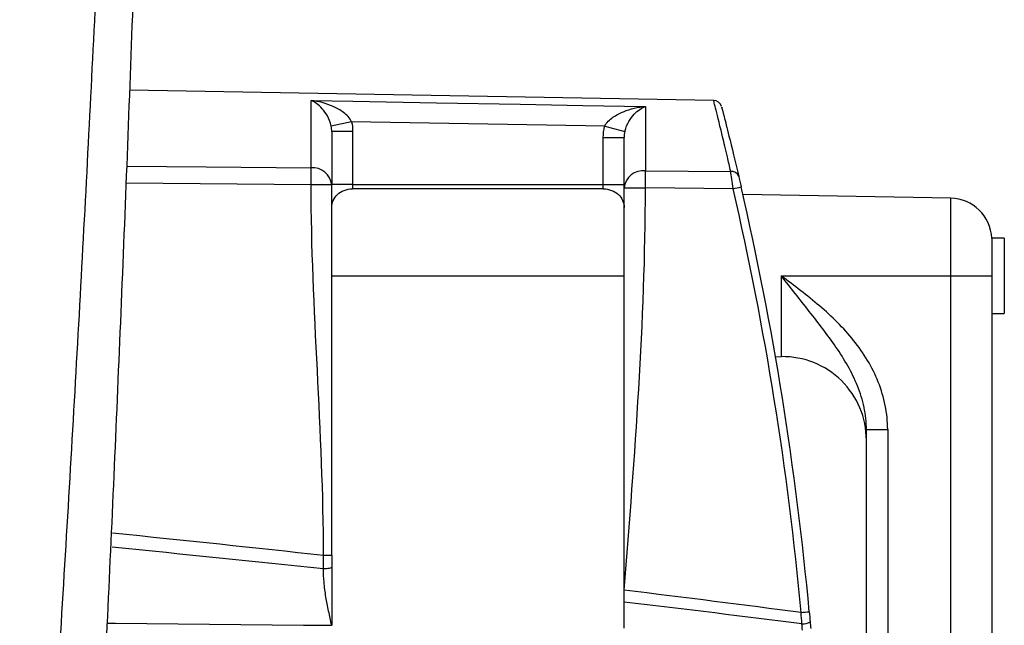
# Model space of a CAD drawing. Header units: millimetres. Extents: x -3.03 to 0.78, y -0.23 to 0.59.
# Tile 14 of 165: x -0.0055 to 0.0181, y 0.1073 to 0.1218. Entities that reach past the tile are written whole.
import ezdxf

# ---------------------------------------------------------------- set-up
doc = ezdxf.new("R2010")
doc.units = ezdxf.units.MM

msp = doc.modelspace()

# ---------------------------------------------------------------- linework, layer by layer
at = {"color": 7, "linetype": 'Continuous', "lineweight": 25}
for p, q in [((0.011123, 0.11983), (-0.002853, 0.120074)), ((0.001489, 0.118217), (0.001489, 0.119825)), ((0.009489, 0.119682), (0.009489, 0.118146)), ((0.002456, 0.119316), (0.001968, 0.119211)), ((0.008514, 0.119209), (0.002456, 0.119316)), ((0.00198, 0.119086), (0.00198, 0.117808)), ((0.00248, 0.119086), (0.00198, 0.119086)), ((0.00248, 0.119086), (0.00248, 0.117815)), ((0.008514, 0.119209), (0.008997, 0.119086)), ((0.00848, 0.11894), (0.00898, 0.11894)), ((0.00848, 0.117815), (0.00848, 0.11894)), ((0.00898, 0.117734), (0.00898, 0.11894)), ((0.011613, 0.118473), (0.011613, 0.118474)), ((0.009489, 0.118146), (0.011532, 0.118128)), ((0.00198, 0.117808), (0.001489, 0.117808)), ((0.00248, 0.117815), (0.00198, 0.117815)), ((0.00248, 0.117815), (0.00248, 0.117715)), ((0.00248, 0.117815), (0.00848, 0.117815)), ((0.00848, 0.117715), (0.00248, 0.117715)), ((0.00848, 0.117815), (0.00898, 0.117815)), ((0.00848, 0.117715), (0.00848, 0.117815)), ((0.00898, 0.117734), (0.009489, 0.117734)), ((0.01159, 0.117715), (0.009489, 0.117734)), ((0.016798, 0.11749), (0.011823, 0.117576)), ((0.01808, 0.11653), (0.017779, 0.11653)), ((0.017779, 0.11653), (0.017779, 0.11563)), ((0.01808, 0.11653), (0.01808, 0.11473)), ((0.00198, 0.11563), (0.00898, 0.11563)), ((0.012744, 0.11563), (0.016798, 0.11563)), ((0.016798, 0.100969), (0.016798, 0.11563)), ((0.016798, 0.11563), (0.017779, 0.11563)), ((0.01778, 0.115365), (0.01778, 0.100978)), ((0.01778, 0.11473), (0.01808, 0.11473)), ((0.012602, 0.113696), (0.012744, 0.113699)), ((0.014779, 0.111952), (0.015288, 0.111952)), ((0.014779, 0.105332), (0.014779, 0.111952)), ((0.015288, 0.111952), (0.015288, 0.100943)), ((0.00898, 0.1072), (0.00898, 0.107825))]:
    msp.add_line(p, q, dxfattribs=at)
at = {"color": 9, "linetype": 'Continuous', "lineweight": 25}
for p, q in [((0.001489, 0.117808), (-0.00294, 0.117848)), ((0.016798, 0.11563), (0.016798, 0.11749)), ((0.012744, 0.113699), (0.012744, 0.11563))]:
    msp.add_line(p, q, dxfattribs=at)
at = {"color": 7, "linetype": 'Continuous', "lineweight": 25, "flags": 128}
msp.add_lwpolyline([(0.001489, 0.119825), (0.002489, 0.119807), (0.004489, 0.119771), (0.006488, 0.119736), (0.007989, 0.119709), (0.009489, 0.119682)], dxfattribs=at)
at = {"color": 9, "linetype": 'Continuous', "lineweight": 25, "flags": 128}
for points in [[(-0.002924, 0.118256), (-0.001021, 0.118239), (0.001489, 0.118217)], [(-0.003391, 0.107324), (-0.003194, 0.107322), (-0.000944, 0.1073), (0.001307, 0.107278), (0.00198, 0.107272)]]:
    msp.add_lwpolyline(points, dxfattribs=at)
at = {"color": 7, "linetype": 'Continuous', "lineweight": 25}
for centre, radius, start, end in [((0.011118, 0.11963), 0.0002, 14.817844, 88.708816), ((-0.01692, 0.118012), 0.0184097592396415, 359.362452, 0.637548), ((0.001523, 0.117759), 0.0004598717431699, 6.106312, 94.241362), ((0.009442, 0.117685), 0.000464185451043, 84.160829, 173.835777), ((-0.008776, 0.11794), 0.0182662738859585, 359.353931, 0.646069), ((0.011556, 0.117954), 0.0001754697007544, 18.042026, 97.994326), ((-0.062516, 0.100629), 0.0760500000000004, 5.241566, 12.983112), ((0.008838, 0.129868), 0.0124601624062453, 282.75963, 283.66367), ((-0.06252, 0.100629), 0.0762500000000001, 5.241566, 12.983112), ((0.01678, 0.11649), 0.001, 2.280564, 89), ((0.012779, 0.111699), 0.002, 0, 91), ((0.010466, 0.138079), 0.0306252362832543, 275.150696, 275.518368), ((0.013248, 0.107718), 0.0004106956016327, 268.046078, 296.807028)]:
    msp.add_arc(centre, radius, start, end, dxfattribs=at)
at = {"color": 9, "linetype": 'Continuous', "lineweight": 25}
for centre, major_axis, ratio, start_param, end_param in [((-2.940003, 0.10074), (2.979078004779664, -4.163336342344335e-17), 0.017455, 0.1583914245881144, 0.1687938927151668), ((-2.940038, 0.10074), (2.979078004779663, -4.163336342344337e-17), 0.016784, 0.1583245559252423, 0.1687542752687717)]:
    msp.add_ellipse(centre, major_axis=major_axis, ratio=ratio, start_param=start_param, end_param=end_param, dxfattribs=at)
at = {"color": 7, "linetype": 'Continuous', "lineweight": 25}
for centre, major_axis, ratio, start_param, end_param in [((-2.940003, 0.10074), (2.979078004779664, -4.163336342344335e-17), 0.017455, 0.1318550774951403, 0.142260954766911), ((-2.940038, 0.10074), (2.979078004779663, -4.163336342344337e-17), 0.016784, 0.1317187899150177, 0.1421782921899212)]:
    msp.add_ellipse(centre, major_axis=major_axis, ratio=ratio, start_param=start_param, end_param=end_param, dxfattribs=at)
for points, knots in [([(-0.0039030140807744, 0.0970028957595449), (-0.0038446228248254, 0.0981148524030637), (-0.0037263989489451, 0.1003662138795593), (-0.0035560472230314, 0.10378544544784), (-0.0033888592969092, 0.1072877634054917), (-0.0032262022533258, 0.1108732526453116), (-0.003068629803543, 0.1145418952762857), (-0.0029169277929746, 0.1182936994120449), (-0.0027529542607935, 0.1226297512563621), (-0.0025772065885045, 0.1277023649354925), (-0.0023956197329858, 0.1336639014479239), (-0.0022252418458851, 0.1401651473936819), (-0.0021366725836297, 0.1446797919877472), (-0.002090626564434, 0.1470268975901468)], [0, 0, 0, 0, 0.0667692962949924, 0.1351867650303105, 0.2052525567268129, 0.2769668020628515, 0.3503296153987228, 0.4253410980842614, 0.5020013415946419, 0.6103607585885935, 0.7294805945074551, 0.8593604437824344, 0.9999999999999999, 0.9999999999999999, 0.9999999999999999, 0.9999999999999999]), ([(-0.0027294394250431, 0.1467684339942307), (-0.0027623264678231, 0.1456392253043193), (-0.0028284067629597, 0.1433702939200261), (-0.0029403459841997, 0.1399514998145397), (-0.0030625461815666, 0.1365014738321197), (-0.0031961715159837, 0.1330202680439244), (-0.0033412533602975, 0.129507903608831), (-0.0034981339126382, 0.1259644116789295), (-0.0036670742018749, 0.1223898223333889), (-0.0038483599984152, 0.1187841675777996), (-0.004042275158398, 0.1151474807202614), (-0.0042491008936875, 0.1114797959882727), (-0.0044691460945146, 0.1077811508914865), (-0.0047026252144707, 0.1040515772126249), (-0.004950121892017, 0.1002911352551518), (-0.005210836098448, 0.0964997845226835), (-0.0053956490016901, 0.0939623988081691), (-0.0054884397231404, 0.0926884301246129)], [0, 0, 0, 0, 0.0625807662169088, 0.125744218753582, 0.1894905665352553, 0.2538200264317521, 0.3187328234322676, 0.3842291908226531, 0.4503093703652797, 0.5169736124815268, 0.5842221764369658, 0.6520553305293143, 0.7204733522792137, 0.7894765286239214, 0.8590651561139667, 0.9292395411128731, 0.9999999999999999, 0.9999999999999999, 0.9999999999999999, 0.9999999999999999]), ([(0.001967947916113, 0.1192106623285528), (0.0019481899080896, 0.119309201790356), (0.0019131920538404, 0.1193885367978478), (0.0018383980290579, 0.1195246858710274), (0.0017969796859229, 0.1195815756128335), (0.0016698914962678, 0.1197257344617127), (0.0015788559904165, 0.1197894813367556), (0.0014889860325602, 0.1198247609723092)], [0, 0, 0, 0, 0.2500000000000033, 0.2500000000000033, 0.5000000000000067, 0.5000000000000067, 1, 1, 1, 1]), ([(0.002455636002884, 0.1193163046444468), (0.0024136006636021, 0.1194099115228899), (0.0023395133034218, 0.119480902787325), (0.0021856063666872, 0.1195978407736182), (0.002101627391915, 0.1196443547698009), (0.0018462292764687, 0.119758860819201), (0.0016665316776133, 0.1198041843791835), (0.0014889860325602, 0.1198247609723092)], [0, 0, 0, 0, 0.2499999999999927, 0.2499999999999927, 0.4999999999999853, 0.4999999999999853, 1, 1, 1, 1]), ([(0.0085138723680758, 0.1192086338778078), (0.0085589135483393, 0.1192999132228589), (0.0086343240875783, 0.1193680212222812), (0.0087910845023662, 0.1194796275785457), (0.0088757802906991, 0.1195231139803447), (0.0091327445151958, 0.1196286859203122), (0.0093124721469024, 0.1196678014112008), (0.0094889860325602, 0.1196823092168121)], [0, 0, 0, 0, 0.2500000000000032, 0.2500000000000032, 0.5000000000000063, 0.5000000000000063, 1, 1, 1, 1]), ([(0.0089970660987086, 0.1190856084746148), (0.0090199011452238, 0.1191826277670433), (0.0090567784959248, 0.119260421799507), (0.0091350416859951, 0.119394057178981), (0.00917765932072, 0.1194494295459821), (0.0093075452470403, 0.1195892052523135), (0.0093993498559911, 0.1196499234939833), (0.0094889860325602, 0.1196823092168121)], [0, 0, 0, 0, 0.250000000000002, 0.250000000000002, 0.500000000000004, 0.500000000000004, 1, 1, 1, 1]), ([(0.0113199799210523, 0.1196495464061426), (0.0113178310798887, 0.1196578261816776), (0.0113098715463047, 0.1196884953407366), (0.0113664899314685, 0.1194689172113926), (0.0114906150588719, 0.1189811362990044), (0.0116388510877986, 0.1183615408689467), (0.0117232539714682, 0.1180087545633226)], [0, 0, 0, 0, 0.1001571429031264, 0.3709925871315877, 0.6418546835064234, 0.9999999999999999, 0.9999999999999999, 0.9999999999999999, 0.9999999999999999]), ([(0.0019802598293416, 0.1172659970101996), (0.0019802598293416, 0.1173833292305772), (0.0020295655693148, 0.1174950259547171), (0.0021631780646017, 0.117618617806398), (0.0022172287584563, 0.1176526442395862), (0.0023405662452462, 0.1177008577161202), (0.0024097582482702, 0.1177145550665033), (0.0024802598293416, 0.1177145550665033)], [0, 0, 0, 0, 0.5000000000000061, 0.5000000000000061, 0.750000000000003, 0.750000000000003, 1, 1, 1, 1]), ([(0.0084802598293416, 0.1177145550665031), (0.0086210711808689, 0.1177145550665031), (0.0087525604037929, 0.1176599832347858), (0.0089309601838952, 0.1174950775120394), (0.0089802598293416, 0.1173841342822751), (0.0089802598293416, 0.1172659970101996)], [0, 0, 0, 0, 0.5, 0.5, 1, 1, 1, 1]), ([(0.01477934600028, 0.1119516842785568), (0.01477934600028, 0.1121326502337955), (0.014759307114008, 0.1123101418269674), (0.014685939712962, 0.1126591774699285), (0.0146319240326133, 0.1128317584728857), (0.0144329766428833, 0.1133284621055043), (0.0142502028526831, 0.1136365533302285), (0.0138488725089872, 0.1142217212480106), (0.0136306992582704, 0.1145012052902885), (0.013300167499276, 0.1149227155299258), (0.013189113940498, 0.115063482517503), (0.0129669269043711, 0.1153458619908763), (0.0128549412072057, 0.1154884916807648), (0.0127444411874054, 0.1156295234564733)], [0, 0, 0, 0, 0.1250000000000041, 0.1250000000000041, 0.2500000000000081, 0.2500000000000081, 0.5000000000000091, 0.5000000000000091, 0.7500000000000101, 0.7500000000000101, 0.875000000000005, 0.875000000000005, 1, 1, 1, 1]), ([(0.0152880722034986, 0.1119516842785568), (0.0152880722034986, 0.1121477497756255), (0.0152680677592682, 0.1123404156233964), (0.0151924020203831, 0.1127196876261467), (0.0151359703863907, 0.1129078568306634), (0.0149922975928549, 0.1132696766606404), (0.0149055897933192, 0.1134429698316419), (0.0147064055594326, 0.1137763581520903), (0.014593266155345, 0.1139369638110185), (0.0142298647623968, 0.1143902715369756), (0.013953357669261, 0.1146589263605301), (0.0133651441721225, 0.1151617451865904), (0.0130526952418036, 0.1153962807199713), (0.0127444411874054, 0.1156295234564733)], [0, 0, 0, 0, 0.125, 0.125, 0.25, 0.25, 0.375, 0.375, 0.5, 0.5, 0.75, 0.75, 1, 1, 1, 1]), ([(0.0019802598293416, 0.1089423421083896), (0.0019802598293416, 0.1089423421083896), (0.0019611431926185, 0.1089423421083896), (0.0018846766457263, 0.1089423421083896), (0.0018304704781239, 0.1089423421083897), (0.001783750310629, 0.1089423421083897)], [0, 0, 0, 0, 0.5, 0.5, 1, 1, 1, 1]), ([(0.0019802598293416, 0.1089423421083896), (0.0019802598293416, 0.1088942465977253), (0.0019802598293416, 0.1087980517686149), (0.0019802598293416, 0.1087027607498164), (0.0019802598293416, 0.1086551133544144)], [0, 0, 0, 0, 0.4999802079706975, 1, 1, 1, 1]), ([(0.0019802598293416, 0.1086551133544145), (0.0019802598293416, 0.1086476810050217), (0.001960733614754, 0.1086389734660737), (0.0018826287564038, 0.1086266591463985), (0.0018274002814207, 0.1086235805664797), (0.0017802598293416, 0.1086235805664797)], [0, 0, 0, 0, 0.5, 0.5, 1, 1, 1, 1]), ([(0.0019802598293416, 0.1086551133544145), (0.0019802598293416, 0.1086028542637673), (0.0019802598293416, 0.1084953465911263), (0.0019802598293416, 0.1083282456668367), (0.0019802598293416, 0.1081514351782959), (0.0019802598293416, 0.1079751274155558), (0.0019802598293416, 0.1077969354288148), (0.0019802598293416, 0.1075646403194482), (0.0019802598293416, 0.1073877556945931), (0.0019802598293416, 0.1072716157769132)], [0, 0, 0, 0, 0.1141616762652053, 0.2348539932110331, 0.3623346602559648, 0.4968223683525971, 0.6160970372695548, 0.7479347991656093, 1, 1, 1, 1]), ([(0.0019802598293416, 0.1072716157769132), (0.0019552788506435, 0.1073843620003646), (0.0019171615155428, 0.1075563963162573), (0.0018719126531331, 0.1077820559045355), (0.0018305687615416, 0.1080130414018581), (0.0017907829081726, 0.108291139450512), (0.0017836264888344, 0.1085172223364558), (0.0017802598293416, 0.1086235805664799)], [0, 0, 0, 0, 0.2525353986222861, 0.3853322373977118, 0.5037462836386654, 0.7665428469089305, 1, 1, 1, 1])]:
    msp.add_open_spline(points, degree=3, knots=knots, dxfattribs=at)
at = {"color": 9, "linetype": 'Continuous', "lineweight": 25}
msp.add_open_spline([(0.0115320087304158, 0.1181281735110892), (0.0115046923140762, 0.1182465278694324), (0.0114334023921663, 0.1185554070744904), (0.0113572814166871, 0.1188744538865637), (0.0112935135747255, 0.1191382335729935), (0.0112365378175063, 0.1193713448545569), (0.0111777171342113, 0.1196083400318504), (0.0111398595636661, 0.1197589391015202), (0.0111265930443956, 0.1198114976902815), (0.0111185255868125, 0.1198434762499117), (0.0111225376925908, 0.1198275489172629), (0.0111229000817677, 0.119826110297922)], degree=3, knots=[0, 0, 0, 0, 0.111348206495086, 0.2905946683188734, 0.3581634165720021, 0.4541249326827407, 0.6327480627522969, 0.8073992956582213, 0.8998096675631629, 0.9909504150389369, 1, 1, 1, 1], dxfattribs=at)
at = {"color": 7, "linetype": 'Continuous', "lineweight": 25}
for points in [[(0.002455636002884, 0.1193163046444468), (0.0024720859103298, 0.1192403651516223), (0.0024802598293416, 0.1191635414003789), (0.0024802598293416, 0.1190858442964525)], [(0.0019802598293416, 0.1190858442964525), (0.0019802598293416, 0.1191277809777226), (0.0019762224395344, 0.1191693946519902), (0.001967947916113, 0.1192106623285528)], [(0.0084802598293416, 0.1189396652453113), (0.0084802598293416, 0.1190307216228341), (0.0084914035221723, 0.1191203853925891), (0.008513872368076, 0.1192086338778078)], [(0.0089970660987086, 0.1190856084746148), (0.0089857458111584, 0.1190375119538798), (0.0089802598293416, 0.118988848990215), (0.0089802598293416, 0.1189396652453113)], [(0.0115896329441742, 0.1177151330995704), (0.0115676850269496, 0.117877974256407), (0.0115456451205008, 0.1180354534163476), (0.0115320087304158, 0.1181281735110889)], [(0.0117232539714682, 0.1180087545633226), (0.0117364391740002, 0.1179524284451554), (0.0117585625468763, 0.1178575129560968), (0.0117810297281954, 0.1177600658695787)], [(0.001783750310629, 0.1089423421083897), (0.001783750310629, 0.1118974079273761), (0.0014889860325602, 0.1148524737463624), (0.0014889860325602, 0.1178075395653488)], [(0.0019802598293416, 0.1089423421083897), (0.0019802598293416, 0.1118974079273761), (0.0019802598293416, 0.1148524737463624), (0.0019802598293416, 0.1178075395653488)], [(0.0089802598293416, 0.1081130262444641), (0.009234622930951, 0.1113201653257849), (0.0094889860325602, 0.1145273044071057), (0.0094889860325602, 0.1177344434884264)], [(0.0089802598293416, 0.1081130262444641), (0.0089802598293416, 0.1113201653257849), (0.0089802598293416, 0.1145273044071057), (0.0089802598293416, 0.1177344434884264)], [(0.0177794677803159, 0.1156295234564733), (0.0177794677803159, 0.115540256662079), (0.0177802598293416, 0.1154504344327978), (0.0177802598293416, 0.1153648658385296)], [(0.0017802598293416, 0.1086235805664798), (0.0017814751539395, 0.1087289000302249), (0.0017826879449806, 0.1088355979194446), (0.0017837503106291, 0.1089423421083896)], [(0.0089802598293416, 0.107825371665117), (0.0089802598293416, 0.1079207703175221), (0.0089802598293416, 0.1080166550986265), (0.0089802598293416, 0.1081130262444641)], [(0.0132341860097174, 0.1073072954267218), (0.0132282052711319, 0.1073968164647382), (0.0132220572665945, 0.1074867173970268), (0.0132157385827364, 0.1075769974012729)], [(0.0134114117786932, 0.1075952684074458), (0.0134189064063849, 0.1075135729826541), (0.0134262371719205, 0.1074322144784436), (0.013433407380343, 0.1073511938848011)], [(0.0132475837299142, 0.1071547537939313), (0.0132431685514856, 0.1072056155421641), (0.0132387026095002, 0.1072564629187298), (0.0132341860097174, 0.1073072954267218)], [(0.013433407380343, 0.1073511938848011), (0.0134379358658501, 0.1073000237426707), (0.0134424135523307, 0.1072488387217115), (0.013446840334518, 0.1071976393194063)]]:
    msp.add_open_spline(points, degree=3, dxfattribs=at)

doc.saveas('drawing.dxf')
